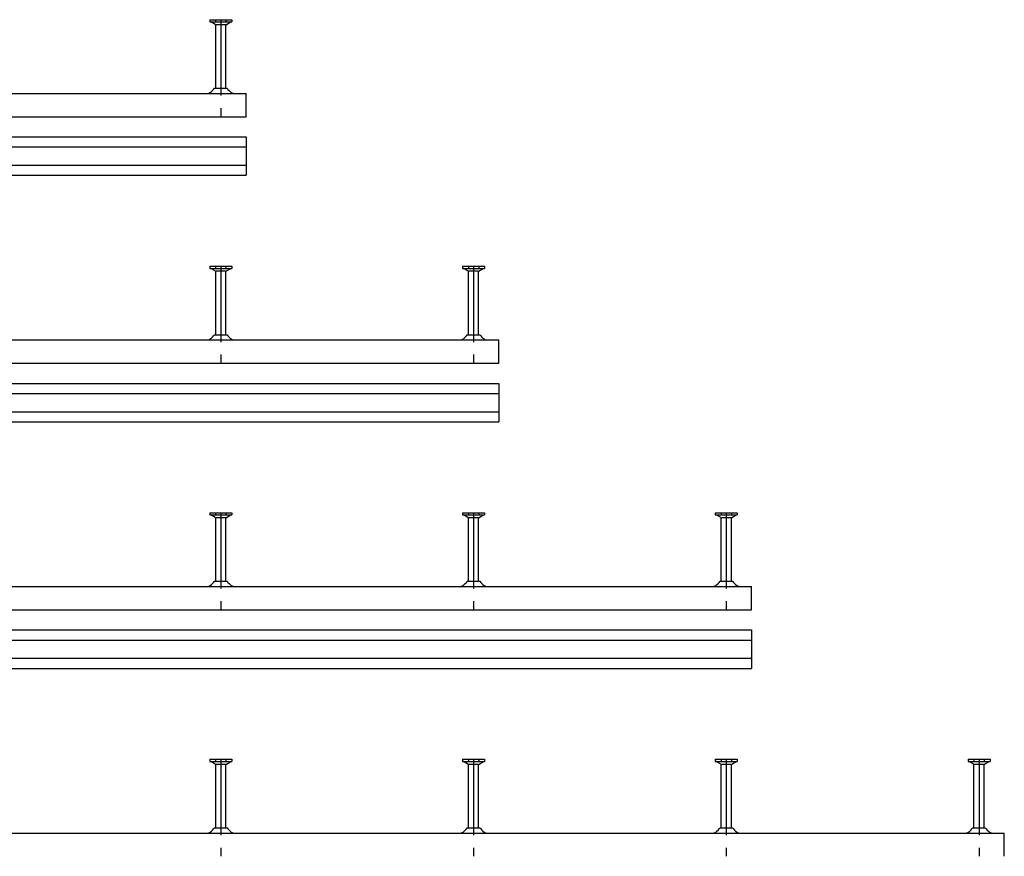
# Model space of a CAD drawing. Header units: millimetres. Extents: x -218 to 5910, y -4299 to 2743.
# Tile 19 of 21: x 1416 to 2390, y -825 to 3. Entities that reach past the tile are written whole.
import ezdxf

# ---------------------------------------------------------------- set-up
doc = ezdxf.new("R2010")
doc.units = ezdxf.units.MM
doc.header["$LTSCALE"] = 10
doc.linetypes.add('MITTE2', pattern=[1.125, 0.75, -0.125, 0.125, -0.125])
doc.layers.add('HALFEN', color=2, linetype='CONTINUOUS')

msp = doc.modelspace()

# ---------------------------------------------------------------- linework, layer by layer
at = {"layer": 'HALFEN'}
for p, q in [((1604.34, 3.25), (1626.16, 3.25)), ((1604.34, 3.25), (1604.34, 1.05)), ((1604.34, 1.05), (1626.16, 1.05)), ((1609.75, -1.46), (1605.4, 1.05)), ((1610.16, 3.25), (1610.16, 1.05)), ((1620.34, 3.25), (1620.34, 1.05)), ((1620.75, -1.46), (1625.1, 1.05)), ((1626.16, 3.25), (1626.16, 1.05)), ((1610.25, -64.5), (1610.25, -2.33)), ((1619.76, -1.75), (1610.74, -1.75)), ((1620.25, -64.5), (1620.25, -2.33)), ((1609.04, -64.5), (1621.46, -64.5)), ((-159.75, -69.75), (1640.25, -69.75)), ((1640.25, -92.75), (1640.25, -69.75)), ((-159.75, -92.75), (1640.25, -92.75)), ((-159.75, -112.75), (1640.25, -112.75)), ((1640.25, -112.75), (1640.25, -150.75)), ((-159.75, -122.75), (1640.25, -122.75)), ((-159.75, -140.75), (1640.25, -140.75)), ((-159.75, -150.75), (1640.25, -150.75)), ((1604.34, -240.75), (1604.34, -242.95)), ((1604.34, -240.75), (1626.16, -240.75)), ((1604.34, -242.95), (1626.16, -242.95)), ((1609.75, -245.46), (1605.4, -242.95)), ((1610.16, -240.75), (1610.16, -242.95)), ((1620.34, -240.75), (1620.34, -242.95)), ((1620.75, -245.46), (1625.1, -242.95)), ((1626.16, -240.75), (1626.16, -242.95)), ((1854.34, -240.75), (1876.16, -240.75)), ((1854.34, -240.75), (1854.34, -242.95)), ((1854.34, -242.95), (1876.16, -242.95)), ((1859.75, -245.46), (1855.4, -242.95)), ((1860.16, -240.75), (1860.16, -242.95)), ((1870.34, -240.75), (1870.34, -242.95)), ((1870.75, -245.46), (1875.1, -242.95)), ((1876.16, -240.75), (1876.16, -242.95)), ((1610.25, -308.5), (1610.25, -246.33)), ((1619.76, -245.75), (1610.74, -245.75)), ((1620.25, -308.5), (1620.25, -246.33)), ((1860.25, -308.5), (1860.25, -246.33)), ((1869.76, -245.75), (1860.74, -245.75)), ((1870.25, -308.5), (1870.25, -246.33)), ((1609.04, -308.5), (1621.46, -308.5)), ((1859.04, -308.5), (1871.46, -308.5)), ((-159.75, -313.75), (1890.25, -313.75)), ((1890.25, -336.75), (1890.25, -313.75)), ((-159.75, -336.75), (1890.25, -336.75)), ((-159.75, -356.75), (1890.25, -356.75)), ((1890.25, -356.75), (1890.25, -394.75)), ((-159.75, -366.75), (1890.25, -366.75)), ((-159.75, -384.75), (1890.25, -384.75)), ((-159.75, -394.75), (1890.25, -394.75)), ((1604.34, -484.75), (1604.34, -486.95)), ((1604.34, -484.75), (1626.16, -484.75)), ((1604.34, -486.95), (1626.16, -486.95)), ((1609.75, -489.46), (1605.4, -486.95)), ((1610.16, -484.75), (1610.16, -486.95)), ((1620.34, -484.75), (1620.34, -486.95)), ((1620.75, -489.46), (1625.1, -486.95)), ((1626.16, -484.75), (1626.16, -486.95)), ((1854.34, -484.75), (1876.16, -484.75)), ((1854.34, -484.75), (1854.34, -486.95)), ((1854.34, -486.95), (1876.16, -486.95)), ((1859.75, -489.46), (1855.4, -486.95)), ((1860.16, -484.75), (1860.16, -486.95)), ((1870.34, -484.75), (1870.34, -486.95)), ((1870.75, -489.46), (1875.1, -486.95)), ((1876.16, -484.75), (1876.16, -486.95)), ((2104.34, -484.75), (2126.16, -484.75)), ((2104.34, -484.75), (2104.34, -486.95)), ((2104.34, -486.95), (2126.16, -486.95)), ((2109.75, -489.46), (2105.4, -486.95)), ((2110.16, -484.75), (2110.16, -486.95)), ((2120.34, -484.75), (2120.34, -486.95)), ((2120.75, -489.46), (2125.1, -486.95)), ((2126.16, -484.75), (2126.16, -486.95)), ((1610.25, -552.5), (1610.25, -490.33)), ((1619.76, -489.75), (1610.74, -489.75)), ((1620.25, -552.5), (1620.25, -490.33)), ((1860.25, -552.5), (1860.25, -490.33)), ((1869.76, -489.75), (1860.74, -489.75)), ((1870.25, -552.5), (1870.25, -490.33)), ((2110.25, -552.5), (2110.25, -490.33)), ((2119.76, -489.75), (2110.74, -489.75)), ((2120.25, -552.5), (2120.25, -490.33)), ((1609.04, -552.5), (1621.46, -552.5)), ((1859.04, -552.5), (1871.46, -552.5)), ((2109.04, -552.5), (2121.46, -552.5)), ((-159.75, -557.75), (2140.25, -557.75)), ((2140.25, -580.75), (2140.25, -557.75)), ((-159.75, -580.75), (2140.25, -580.75)), ((-159.75, -600.75), (2140.25, -600.75)), ((2140.25, -600.75), (2140.25, -638.75)), ((-159.75, -610.75), (2140.25, -610.75)), ((-159.75, -628.75), (2140.25, -628.75)), ((-159.75, -638.75), (2140.25, -638.75)), ((1604.34, -728.75), (1604.34, -730.95)), ((1604.34, -728.75), (1626.16, -728.75)), ((1610.16, -728.75), (1610.16, -730.95)), ((1620.34, -728.75), (1620.34, -730.95)), ((1626.16, -728.75), (1626.16, -730.95)), ((1854.34, -728.75), (1876.16, -728.75)), ((1854.34, -728.75), (1854.34, -730.95)), ((1860.16, -728.75), (1860.16, -730.95)), ((1870.34, -728.75), (1870.34, -730.95)), ((1876.16, -728.75), (1876.16, -730.95)), ((2104.34, -728.75), (2104.34, -730.95)), ((2104.34, -728.75), (2126.16, -728.75)), ((2110.16, -728.75), (2110.16, -730.95)), ((2120.34, -728.75), (2120.34, -730.95)), ((2126.16, -728.75), (2126.16, -730.95)), ((2354.34, -728.75), (2376.16, -728.75)), ((2354.34, -728.75), (2354.34, -730.95)), ((2360.16, -728.75), (2360.16, -730.95)), ((2370.34, -728.75), (2370.34, -730.95)), ((2376.16, -728.75), (2376.16, -730.95)), ((1604.34, -730.95), (1626.16, -730.95)), ((1609.75, -733.46), (1605.4, -730.95)), ((1610.25, -796.5), (1610.25, -734.33)), ((1619.76, -733.75), (1610.74, -733.75)), ((1620.25, -796.5), (1620.25, -734.33)), ((1620.75, -733.46), (1625.1, -730.95)), ((1854.34, -730.95), (1876.16, -730.95)), ((1859.75, -733.46), (1855.4, -730.95)), ((1860.25, -796.5), (1860.25, -734.33)), ((1869.76, -733.75), (1860.74, -733.75)), ((1870.25, -796.5), (1870.25, -734.33)), ((1870.75, -733.46), (1875.1, -730.95)), ((2104.34, -730.95), (2126.16, -730.95)), ((2109.75, -733.46), (2105.4, -730.95)), ((2110.25, -796.5), (2110.25, -734.33)), ((2119.76, -733.75), (2110.74, -733.75)), ((2120.25, -796.5), (2120.25, -734.33)), ((2120.75, -733.46), (2125.1, -730.95)), ((2354.34, -730.95), (2376.16, -730.95)), ((2359.75, -733.46), (2355.4, -730.95)), ((2360.25, -796.5), (2360.25, -734.33)), ((2369.76, -733.75), (2360.74, -733.75)), ((2370.25, -796.5), (2370.25, -734.33)), ((2370.75, -733.46), (2375.1, -730.95)), ((1609.04, -796.5), (1621.46, -796.5)), ((1859.04, -796.5), (1871.46, -796.5)), ((2109.04, -796.5), (2121.46, -796.5)), ((2359.04, -796.5), (2371.46, -796.5)), ((-159.75, -801.75), (2390.25, -801.75)), ((2390.25, -824.75), (2390.25, -801.75))]:
    msp.add_line(p, q, dxfattribs=at)
at = {"layer": 'HALFEN', "color": 1, "linetype": 'MITTE2', "ltscale": 10}
for p, q in [((1615.25, 3.25), (1615.25, -92.75)), ((1615.25, -240.75), (1615.25, -336.75)), ((1865.25, -240.75), (1865.25, -336.75)), ((1615.25, -484.75), (1615.25, -580.75)), ((1865.25, -484.75), (1865.25, -580.75)), ((2115.25, -484.75), (2115.25, -580.75)), ((1615.25, -728.75), (1615.25, -824.75)), ((1865.25, -728.75), (1865.25, -824.75)), ((2115.25, -728.75), (2115.25, -824.75)), ((2365.25, -728.75), (2365.25, -824.75))]:
    msp.add_line(p, q, dxfattribs=at)
at = {"layer": 'HALFEN'}
for centre, radius, start, end in [((1609.25, -2.33), 1, 0, 60), ((1621.25, -2.33), 1, 120, 180), ((1594.75, -54.5), 17.45, 305.34441, 325.01853), ((1635.75, -54.5), 17.45, 214.98147, 234.65559), ((1601.64, -64.21), 5.54, 270, 305.34441), ((1628.86, -64.21), 5.54, 234.65559, 270), ((1609.25, -246.33), 1, 0, 60), ((1621.25, -246.33), 1, 120, 180), ((1859.25, -246.33), 1, 0, 60), ((1871.25, -246.33), 1, 120, 180), ((1594.75, -298.5), 17.45, 305.34441, 325.01853), ((1635.75, -298.5), 17.45, 214.98147, 234.65559), ((1844.75, -298.5), 17.45, 305.34441, 325.01853), ((1885.75, -298.5), 17.45, 214.98147, 234.65559), ((1601.64, -308.21), 5.54, 270, 305.34441), ((1628.86, -308.21), 5.54, 234.65559, 270), ((1851.64, -308.21), 5.54, 270, 305.34441), ((1878.86, -308.21), 5.54, 234.65559, 270), ((1609.25, -490.33), 1, 0, 60), ((1621.25, -490.33), 1, 120, 180), ((1859.25, -490.33), 1, 0, 60), ((1871.25, -490.33), 1, 120, 180), ((2109.25, -490.33), 1, 0, 60), ((2121.25, -490.33), 1, 120, 180), ((1594.75, -542.5), 17.45, 305.34441, 325.01853), ((1635.75, -542.5), 17.45, 214.98147, 234.65559), ((1844.75, -542.5), 17.45, 305.34441, 325.01853), ((1885.75, -542.5), 17.45, 214.98147, 234.65559), ((2094.75, -542.5), 17.45, 305.34441, 325.01853), ((2135.75, -542.5), 17.45, 214.98147, 234.65559), ((1601.64, -552.21), 5.54, 270, 305.34441), ((1628.86, -552.21), 5.54, 234.65559, 270), ((1851.64, -552.21), 5.54, 270, 305.34441), ((1878.86, -552.21), 5.54, 234.65559, 270), ((2101.64, -552.21), 5.54, 270, 305.34441), ((2128.86, -552.21), 5.54, 234.65559, 270), ((1609.25, -734.33), 1, 0, 60), ((1621.25, -734.33), 1, 120, 180), ((1859.25, -734.33), 1, 0, 60), ((1871.25, -734.33), 1, 120, 180), ((2109.25, -734.33), 1, 0, 60), ((2121.25, -734.33), 1, 120, 180), ((2359.25, -734.33), 1, 0, 60), ((2371.25, -734.33), 1, 120, 180), ((1594.75, -786.5), 17.45, 305.34441, 325.01853), ((1635.75, -786.5), 17.45, 214.98147, 234.65559), ((1844.75, -786.5), 17.45, 305.34441, 325.01853), ((1885.75, -786.5), 17.45, 214.98147, 234.65559), ((2094.75, -786.5), 17.45, 305.34441, 325.01853), ((2135.75, -786.5), 17.45, 214.98147, 234.65559), ((2344.75, -786.5), 17.45, 305.34441, 325.01853), ((2385.75, -786.5), 17.45, 214.98147, 234.65559), ((1601.64, -796.21), 5.54, 270, 305.34441), ((1628.86, -796.21), 5.54, 234.65559, 270), ((1851.64, -796.21), 5.54, 270, 305.34441), ((1878.86, -796.21), 5.54, 234.65559, 270), ((2101.64, -796.21), 5.54, 270, 305.34441), ((2128.86, -796.21), 5.54, 234.65559, 270), ((2351.64, -796.21), 5.54, 270, 305.34441), ((2378.86, -796.21), 5.54, 234.65559, 270)]:
    msp.add_arc(centre, radius, start, end, dxfattribs=at)

doc.saveas('drawing.dxf')
